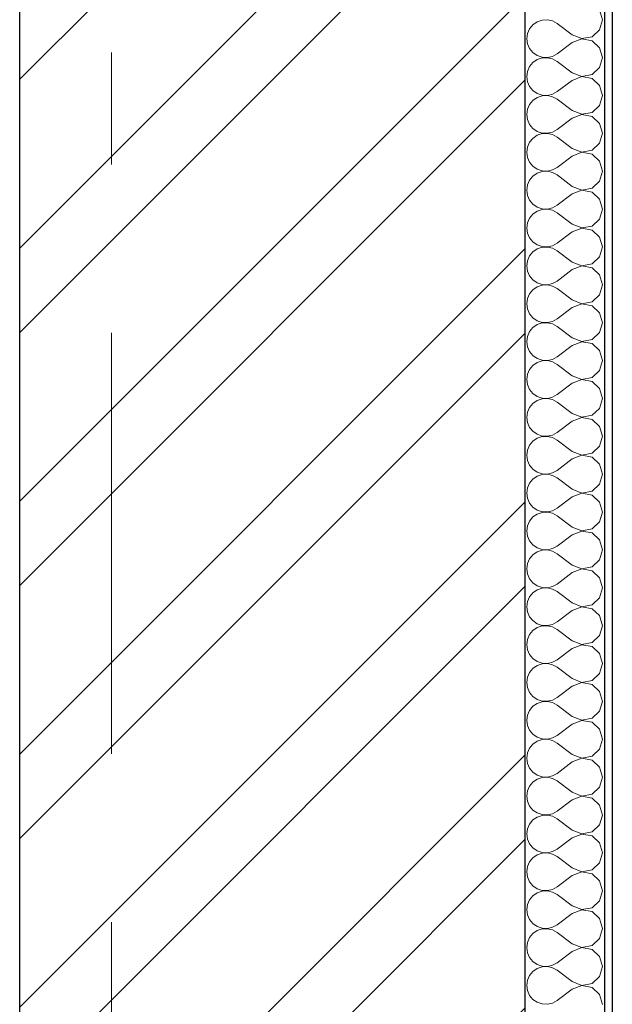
# Model space of a CAD drawing. Header units: millimetres. Extents: x -15683 to 202647, y -7448 to 20513.
# Tile 5 of 114: x -14663 to -13917, y 1357 to 2595. Entities that reach past the tile are written whole.
import ezdxf
from ezdxf.enums import TextEntityAlignment as Align

# ---------------------------------------------------------------- set-up
doc = ezdxf.new("R2010")
doc.units = ezdxf.units.MM
doc.header["$MEASUREMENT"] = 0
doc.set_wipeout_variables(frame=1)
doc.linetypes.add('Wipeout_Contour', pattern=[1000, 0, -1000])
doc.linetypes.add('Штрих-Штриховая', pattern=[1093.611073, 529.166651, -211.666656, 141.111112, -211.666656])
doc.layers.add('Конструктив - Стены Несущие', color=7, linetype='Continuous')
doc.layers.add('Элемент Модели - Оси', color=7, linetype='Continuous')
for name, color, linetype, lineweight in [('Конструктив - Стены Несущие_Ном._пера__101', 253, 'Continuous', 5), ('Конструктив - Стены Несущие_Ном._пера__21', 7, 'Continuous', 30), ('Элемент Модели - Оси_Ном._пера__1', 7, 'Continuous', 15), ('Элемент Модели - Оси_Ном._пера__2', 8, 'Continuous', 15)]:
    doc.layers.add(name, color=color, linetype=linetype, lineweight=lineweight)
doc.styles.add('СГЕНЕРИР_СТИЛЬ_1', font='arial.ttf')

# ---------------------------------------------------------------- blocks, each defined once
blk = doc.blocks.new('*X1')
at = {"layer": 'Конструктив - Стены Несущие_Ном._пера__101', "color": 253, "linetype": 'Continuous', "lineweight": 5}
for p, q in [((-13929.5, 2595.2), (-13933.1, 2607.8)), ((-14017, 2589), (-14021.2, 2583.9)), ((-14011.6, 2592.7), (-14017, 2589)), ((-14005.4, 2594.8), (-14011.6, 2592.7)), ((-13998.8, 2595.1), (-14005.4, 2594.8)), ((-13992.4, 2593.7), (-13998.8, 2595.1)), ((-13986.7, 2590.5), (-13992.4, 2593.7)), ((-13967.6, 2576.2), (-13986.7, 2590.5)), ((-13933.1, 2582.7), (-13929.5, 2595.2)), ((-14023.9, 2577.9), (-14024.8, 2571.4)), ((-14021.2, 2583.9), (-14023.9, 2577.9)), ((-13967.6, 2576.2), (-13955.5, 2571.5)), ((-13942.7, 2573.9), (-13933.1, 2582.7)), ((-14024.8, 2571.4), (-14023.9, 2564.9)), ((-14023.9, 2564.9), (-14021.2, 2558.9)), ((-13967.6, 2566.7), (-13986.7, 2552.4)), ((-13955.5, 2571.3), (-13967.6, 2566.7)), ((-13955.5, 2571.5), (-13942.7, 2573.9)), ((-13942.7, 2568.9), (-13955.5, 2571.3)), ((-13933.1, 2560.1), (-13942.7, 2568.9)), ((-14021.2, 2558.9), (-14017, 2553.9)), ((-14017, 2553.9), (-14011.6, 2550.1)), ((-13992.4, 2549.2), (-13986.7, 2552.4)), ((-13929.5, 2547.6), (-13933.1, 2560.1)), ((-14017, 2541.4), (-14021.2, 2536.3)), ((-14011.6, 2545.1), (-14017, 2541.4)), ((-14011.6, 2550.1), (-14005.4, 2548)), ((-14005.4, 2547.2), (-14011.6, 2545.1)), ((-14005.4, 2548), (-13998.8, 2547.7)), ((-13998.8, 2547.5), (-14005.4, 2547.2)), ((-13998.8, 2547.7), (-13992.4, 2549.2)), ((-13992.4, 2546), (-13998.8, 2547.5)), ((-13986.7, 2542.9), (-13992.4, 2546)), ((-13967.6, 2528.6), (-13986.7, 2542.9)), ((-13933.1, 2535.1), (-13929.5, 2547.6)), ((-14023.9, 2530.3), (-14024.8, 2523.8)), ((-14021.2, 2536.3), (-14023.9, 2530.3)), ((-13967.6, 2528.6), (-13955.5, 2523.9)), ((-13955.5, 2523.9), (-13942.7, 2526.3)), ((-13942.7, 2526.3), (-13933.1, 2535.1)), ((-14024.8, 2523.8), (-14023.9, 2517.3)), ((-14023.9, 2517.3), (-14021.2, 2511.3)), ((-13967.6, 2519), (-13986.7, 2504.8)), ((-13955.5, 2523.7), (-13967.6, 2519)), ((-13942.7, 2521.3), (-13955.5, 2523.7)), ((-13933.1, 2512.5), (-13942.7, 2521.3)), ((-14021.2, 2511.3), (-14017, 2506.2)), ((-14017, 2506.2), (-14011.6, 2502.5)), ((-14011.6, 2502.5), (-14005.4, 2500.4)), ((-13998.8, 2500.1), (-13992.4, 2501.6)), ((-13992.4, 2501.6), (-13986.7, 2504.8)), ((-13929.5, 2500), (-13933.1, 2512.5)), ((-14021.2, 2488.7), (-14023.9, 2482.7)), ((-14017, 2493.8), (-14021.2, 2488.7)), ((-14011.6, 2497.5), (-14017, 2493.8)), ((-14005.4, 2499.6), (-14011.6, 2497.5)), ((-14005.4, 2500.4), (-13998.8, 2500.1)), ((-13998.8, 2499.9), (-14005.4, 2499.6)), ((-13992.4, 2498.4), (-13998.8, 2499.9)), ((-13986.7, 2495.2), (-13992.4, 2498.4)), ((-13967.6, 2481), (-13986.7, 2495.2)), ((-13933.1, 2487.5), (-13929.5, 2500)), ((-14023.9, 2482.7), (-14024.8, 2476.2)), ((-14024.8, 2476.2), (-14023.9, 2469.7)), ((-13967.6, 2481), (-13955.5, 2476.3)), ((-13955.5, 2476.3), (-13942.7, 2478.7)), ((-13942.7, 2478.7), (-13933.1, 2487.5)), ((-14023.9, 2469.7), (-14021.2, 2463.7)), ((-13967.6, 2471.4), (-13986.7, 2457.1)), ((-13955.5, 2476.1), (-13967.6, 2471.4)), ((-13942.7, 2473.7), (-13955.5, 2476.1)), ((-13933.1, 2464.9), (-13942.7, 2473.7)), ((-13929.5, 2452.4), (-13933.1, 2464.9)), ((-14021.2, 2463.7), (-14017, 2458.6)), ((-14017, 2458.6), (-14011.6, 2454.9)), ((-14011.6, 2454.9), (-14005.4, 2452.8)), ((-14005.4, 2452), (-14011.6, 2449.9)), ((-14005.4, 2452.8), (-13998.8, 2452.5)), ((-13998.8, 2452.3), (-14005.4, 2452)), ((-13998.8, 2452.5), (-13992.4, 2454)), ((-13992.4, 2450.8), (-13998.8, 2452.3)), ((-13992.4, 2454), (-13986.7, 2457.1)), ((-13933.1, 2439.9), (-13929.5, 2452.4)), ((-14021.2, 2441.1), (-14023.9, 2435.1)), ((-14017, 2446.1), (-14021.2, 2441.1)), ((-14011.6, 2449.9), (-14017, 2446.1)), ((-13986.7, 2447.6), (-13992.4, 2450.8)), ((-13967.6, 2433.3), (-13986.7, 2447.6)), ((-13942.7, 2431.1), (-13933.1, 2439.9)), ((-14023.9, 2435.1), (-14024.8, 2428.6)), ((-14024.8, 2428.6), (-14023.9, 2422.1)), ((-13967.6, 2433.3), (-13955.5, 2428.7)), ((-13955.5, 2428.5), (-13967.6, 2423.8)), ((-13955.5, 2428.7), (-13942.7, 2431.1)), ((-13942.7, 2426.1), (-13955.5, 2428.5)), ((-14023.9, 2422.1), (-14021.2, 2416.1)), ((-14021.2, 2416.1), (-14017, 2411)), ((-13967.6, 2423.8), (-13986.7, 2409.5)), ((-13933.1, 2417.3), (-13942.7, 2426.1)), ((-13929.5, 2404.8), (-13933.1, 2417.3)), ((-14017, 2411), (-14011.6, 2407.3)), ((-14011.6, 2402.2), (-14017, 2398.5)), ((-14011.6, 2407.3), (-14005.4, 2405.2)), ((-14005.4, 2404.3), (-14011.6, 2402.2)), ((-14005.4, 2405.2), (-13998.8, 2404.9)), ((-13998.8, 2404.7), (-14005.4, 2404.3)), ((-13998.8, 2404.9), (-13992.4, 2406.3)), ((-13992.4, 2403.2), (-13998.8, 2404.7)), ((-13992.4, 2406.3), (-13986.7, 2409.5)), ((-13986.7, 2400), (-13992.4, 2403.2)), ((-13933.1, 2392.2), (-13929.5, 2404.8)), ((-14021.2, 2393.5), (-14023.9, 2387.5)), ((-14017, 2398.5), (-14021.2, 2393.5)), ((-13967.6, 2385.7), (-13986.7, 2400)), ((-13942.7, 2383.5), (-13933.1, 2392.2)), ((-14023.9, 2387.5), (-14024.8, 2381)), ((-14024.8, 2381), (-14023.9, 2374.4)), ((-13967.6, 2385.7), (-13955.5, 2381)), ((-13955.5, 2380.9), (-13967.6, 2376.2)), ((-13955.5, 2381), (-13942.7, 2383.5)), ((-13942.7, 2378.4), (-13955.5, 2380.9)), ((-13933.1, 2369.7), (-13942.7, 2378.4)), ((-14023.9, 2374.4), (-14021.2, 2368.4)), ((-14021.2, 2368.4), (-14017, 2363.4)), ((-13967.6, 2376.2), (-13986.7, 2361.9)), ((-13929.5, 2357.1), (-13933.1, 2369.7)), ((-14017, 2363.4), (-14011.6, 2359.7)), ((-14011.6, 2354.6), (-14017, 2350.9)), ((-14011.6, 2359.7), (-14005.4, 2357.6)), ((-14005.4, 2356.7), (-14011.6, 2354.6)), ((-14005.4, 2357.6), (-13998.8, 2357.2)), ((-13998.8, 2357), (-14005.4, 2356.7)), ((-13998.8, 2357.2), (-13992.4, 2358.7)), ((-13992.4, 2355.6), (-13998.8, 2357)), ((-13992.4, 2358.7), (-13986.7, 2361.9)), ((-13986.7, 2352.4), (-13992.4, 2355.6)), ((-13967.6, 2338.1), (-13986.7, 2352.4)), ((-13933.1, 2344.6), (-13929.5, 2357.1)), ((-14021.2, 2345.9), (-14023.9, 2339.8)), ((-14017, 2350.9), (-14021.2, 2345.9)), ((-13942.7, 2335.8), (-13933.1, 2344.6)), ((-14023.9, 2339.8), (-14024.8, 2333.3)), ((-14024.8, 2333.3), (-14023.9, 2326.8)), ((-13967.6, 2328.6), (-13986.7, 2314.3)), ((-13967.6, 2338.1), (-13955.5, 2333.4)), ((-13955.5, 2333.2), (-13967.6, 2328.6)), ((-13955.5, 2333.4), (-13942.7, 2335.8)), ((-13942.7, 2330.8), (-13955.5, 2333.2)), ((-13933.1, 2322), (-13942.7, 2330.8)), ((-14023.9, 2326.8), (-14021.2, 2320.8)), ((-14021.2, 2320.8), (-14017, 2315.8)), ((-14017, 2315.8), (-14011.6, 2312)), ((-13929.5, 2309.5), (-13933.1, 2322)), ((-14017, 2303.3), (-14021.2, 2298.2)), ((-14011.6, 2307), (-14017, 2303.3)), ((-14011.6, 2312), (-14005.4, 2309.9)), ((-14005.4, 2309.1), (-14011.6, 2307)), ((-14005.4, 2309.9), (-13998.8, 2309.6)), ((-13998.8, 2309.4), (-14005.4, 2309.1)), ((-13998.8, 2309.6), (-13992.4, 2311.1)), ((-13992.4, 2307.9), (-13998.8, 2309.4)), ((-13992.4, 2311.1), (-13986.7, 2314.3)), ((-13986.7, 2304.8), (-13992.4, 2307.9)), ((-13967.6, 2290.5), (-13986.7, 2304.8)), ((-13933.1, 2297), (-13929.5, 2309.5)), ((-14023.9, 2292.2), (-14024.8, 2285.7)), ((-14021.2, 2298.2), (-14023.9, 2292.2)), ((-13942.7, 2288.2), (-13933.1, 2297)), ((-14024.8, 2285.7), (-14023.9, 2279.2)), ((-14023.9, 2279.2), (-14021.2, 2273.2)), ((-13967.6, 2281), (-13986.7, 2266.7)), ((-13967.6, 2290.5), (-13955.5, 2285.8)), ((-13955.5, 2285.6), (-13967.6, 2281)), ((-13955.5, 2285.8), (-13942.7, 2288.2)), ((-13942.7, 2283.2), (-13955.5, 2285.6)), ((-13933.1, 2274.4), (-13942.7, 2283.2)), ((-14021.2, 2273.2), (-14017, 2268.1)), ((-14017, 2268.1), (-14011.6, 2264.4)), ((-13992.4, 2263.5), (-13986.7, 2266.7)), ((-13929.5, 2261.9), (-13933.1, 2274.4)), ((-14017, 2255.7), (-14021.2, 2250.6)), ((-14011.6, 2259.4), (-14017, 2255.7)), ((-14011.6, 2264.4), (-14005.4, 2262.3)), ((-14005.4, 2261.5), (-14011.6, 2259.4)), ((-14005.4, 2262.3), (-13998.8, 2262)), ((-13998.8, 2261.8), (-14005.4, 2261.5)), ((-13998.8, 2262), (-13992.4, 2263.5)), ((-13992.4, 2260.3), (-13998.8, 2261.8)), ((-13986.7, 2257.1), (-13992.4, 2260.3)), ((-13967.6, 2242.9), (-13986.7, 2257.1)), ((-13933.1, 2249.4), (-13929.5, 2261.9)), ((-14023.9, 2244.6), (-14024.8, 2238.1)), ((-14021.2, 2250.6), (-14023.9, 2244.6)), ((-13967.6, 2242.9), (-13955.5, 2238.2)), ((-13942.7, 2240.6), (-13933.1, 2249.4)), ((-14024.8, 2238.1), (-14023.9, 2231.6)), ((-14023.9, 2231.6), (-14021.2, 2225.6)), ((-13967.6, 2233.3), (-13986.7, 2219)), ((-13955.5, 2238), (-13967.6, 2233.3)), ((-13955.5, 2238.2), (-13942.7, 2240.6)), ((-13942.7, 2235.6), (-13955.5, 2238)), ((-13933.1, 2226.8), (-13942.7, 2235.6)), ((-14021.2, 2225.6), (-14017, 2220.5)), ((-14017, 2220.5), (-14011.6, 2216.8)), ((-14011.6, 2216.8), (-14005.4, 2214.7)), ((-13992.4, 2215.9), (-13986.7, 2219)), ((-13929.5, 2214.3), (-13933.1, 2226.8)), ((-14017, 2208.1), (-14021.2, 2203)), ((-14011.6, 2211.8), (-14017, 2208.1)), ((-14005.4, 2213.9), (-14011.6, 2211.8)), ((-14005.4, 2214.7), (-13998.8, 2214.4)), ((-13998.8, 2214.2), (-14005.4, 2213.9)), ((-13998.8, 2214.4), (-13992.4, 2215.9)), ((-13992.4, 2212.7), (-13998.8, 2214.2)), ((-13986.7, 2209.5), (-13992.4, 2212.7)), ((-13967.6, 2195.2), (-13986.7, 2209.5)), ((-13933.1, 2201.8), (-13929.5, 2214.3)), ((-14023.9, 2197), (-14024.8, 2190.5)), ((-14021.2, 2203), (-14023.9, 2197)), ((-13967.6, 2195.2), (-13955.5, 2190.6)), ((-13955.5, 2190.6), (-13942.7, 2193)), ((-13942.7, 2193), (-13933.1, 2201.8)), ((-14024.8, 2190.5), (-14023.9, 2184)), ((-14023.9, 2184), (-14021.2, 2178)), ((-13967.6, 2185.7), (-13986.7, 2171.4)), ((-13955.5, 2190.4), (-13967.6, 2185.7)), ((-13942.7, 2188), (-13955.5, 2190.4)), ((-13933.1, 2179.2), (-13942.7, 2188)), ((-13929.5, 2166.7), (-13933.1, 2179.2)), ((-14021.2, 2178), (-14017, 2172.9)), ((-14017, 2172.9), (-14011.6, 2169.2)), ((-14011.6, 2169.2), (-14005.4, 2167.1)), ((-14005.4, 2167.1), (-13998.8, 2166.8)), ((-13998.8, 2166.8), (-13992.4, 2168.2)), ((-13992.4, 2168.2), (-13986.7, 2171.4)), ((-14021.2, 2155.4), (-14023.9, 2149.4)), ((-14017, 2160.4), (-14021.2, 2155.4)), ((-14011.6, 2164.2), (-14017, 2160.4)), ((-14005.4, 2166.3), (-14011.6, 2164.2)), ((-13998.8, 2166.6), (-14005.4, 2166.3)), ((-13992.4, 2165.1), (-13998.8, 2166.6)), ((-13986.7, 2161.9), (-13992.4, 2165.1)), ((-13967.6, 2147.6), (-13986.7, 2161.9)), ((-13933.1, 2154.1), (-13929.5, 2166.7)), ((-14023.9, 2149.4), (-14024.8, 2142.9)), ((-14024.8, 2142.9), (-14023.9, 2136.4)), ((-13967.6, 2147.6), (-13955.5, 2143)), ((-13955.5, 2142.8), (-13967.6, 2138.1)), ((-13955.5, 2143), (-13942.7, 2145.4)), ((-13942.7, 2140.3), (-13955.5, 2142.8)), ((-13942.7, 2145.4), (-13933.1, 2154.1)), ((-14023.9, 2136.4), (-14021.2, 2130.3)), ((-14021.2, 2130.3), (-14017, 2125.3)), ((-13967.6, 2138.1), (-13986.7, 2123.8)), ((-13933.1, 2131.6), (-13942.7, 2140.3)), ((-13929.5, 2119), (-13933.1, 2131.6)), ((-14017, 2125.3), (-14011.6, 2121.6)), ((-14011.6, 2121.6), (-14005.4, 2119.5)), ((-14005.4, 2118.6), (-14011.6, 2116.5)), ((-14005.4, 2119.5), (-13998.8, 2119.1)), ((-13998.8, 2119), (-14005.4, 2118.6)), ((-13998.8, 2119.1), (-13992.4, 2120.6)), ((-13992.4, 2117.5), (-13998.8, 2119)), ((-13992.4, 2120.6), (-13986.7, 2123.8)), ((-13986.7, 2114.3), (-13992.4, 2117.5)), ((-13933.1, 2106.5), (-13929.5, 2119)), ((-14021.2, 2107.8), (-14023.9, 2101.7)), ((-14017, 2112.8), (-14021.2, 2107.8)), ((-14011.6, 2116.5), (-14017, 2112.8)), ((-13967.6, 2100), (-13986.7, 2114.3)), ((-13942.7, 2097.8), (-13933.1, 2106.5)), ((-14023.9, 2101.7), (-14024.8, 2095.2)), ((-14024.8, 2095.2), (-14023.9, 2088.7)), ((-13967.6, 2100), (-13955.5, 2095.3)), ((-13955.5, 2095.1), (-13967.6, 2090.5)), ((-13955.5, 2095.3), (-13942.7, 2097.8)), ((-13942.7, 2092.7), (-13955.5, 2095.1)), ((-13933.1, 2083.9), (-13942.7, 2092.7)), ((-14023.9, 2088.7), (-14021.2, 2082.7)), ((-14021.2, 2082.7), (-14017, 2077.7)), ((-13967.6, 2090.5), (-13986.7, 2076.2)), ((-13929.5, 2071.4), (-13933.1, 2083.9)), ((-14017, 2077.7), (-14011.6, 2073.9)), ((-14011.6, 2068.9), (-14017, 2065.2)), ((-14011.6, 2073.9), (-14005.4, 2071.8)), ((-14005.4, 2071), (-14011.6, 2068.9)), ((-14005.4, 2071.8), (-13998.8, 2071.5)), ((-13998.8, 2071.3), (-14005.4, 2071)), ((-13998.8, 2071.5), (-13992.4, 2073)), ((-13992.4, 2069.8), (-13998.8, 2071.3)), ((-13992.4, 2073), (-13986.7, 2076.2)), ((-13986.7, 2066.7), (-13992.4, 2069.8)), ((-13933.1, 2058.9), (-13929.5, 2071.4)), ((-14021.2, 2060.1), (-14023.9, 2054.1)), ((-14017, 2065.2), (-14021.2, 2060.1)), ((-13967.6, 2052.4), (-13986.7, 2066.7)), ((-13942.7, 2050.1), (-13933.1, 2058.9)), ((-14023.9, 2054.1), (-14024.8, 2047.6)), ((-14024.8, 2047.6), (-14023.9, 2041.1)), ((-13967.6, 2052.4), (-13955.5, 2047.7)), ((-13955.5, 2047.5), (-13967.6, 2042.9)), ((-13955.5, 2047.7), (-13942.7, 2050.1)), ((-13942.7, 2045.1), (-13955.5, 2047.5)), ((-13933.1, 2036.3), (-13942.7, 2045.1)), ((-14023.9, 2041.1), (-14021.2, 2035.1)), ((-14021.2, 2035.1), (-14017, 2030)), ((-13967.6, 2042.9), (-13986.7, 2028.6)), ((-13929.5, 2023.8), (-13933.1, 2036.3)), ((-14017, 2030), (-14011.6, 2026.3)), ((-14011.6, 2021.3), (-14017, 2017.6)), ((-14011.6, 2026.3), (-14005.4, 2024.2)), ((-14005.4, 2023.4), (-14011.6, 2021.3)), ((-14005.4, 2024.2), (-13998.8, 2023.9)), ((-13998.8, 2023.7), (-14005.4, 2023.4)), ((-13998.8, 2023.9), (-13992.4, 2025.4)), ((-13992.4, 2022.2), (-13998.8, 2023.7)), ((-13992.4, 2025.4), (-13986.7, 2028.6)), ((-13986.7, 2019), (-13992.4, 2022.2)), ((-13967.6, 2004.8), (-13986.7, 2019)), ((-13933.1, 2011.3), (-13929.5, 2023.8)), ((-14023.9, 2006.5), (-14024.8, 2000)), ((-14021.2, 2012.5), (-14023.9, 2006.5)), ((-14017, 2017.6), (-14021.2, 2012.5)), ((-13942.7, 2002.5), (-13933.1, 2011.3)), ((-14024.8, 2000), (-14023.9, 1993.5)), ((-14023.9, 1993.5), (-14021.2, 1987.5)), ((-13967.6, 1995.2), (-13986.7, 1981)), ((-13967.6, 2004.8), (-13955.5, 2000.1)), ((-13955.5, 1999.9), (-13967.6, 1995.2)), ((-13955.5, 2000.1), (-13942.7, 2002.5)), ((-13942.7, 1997.5), (-13955.5, 1999.9)), ((-13933.1, 1988.7), (-13942.7, 1997.5)), ((-14021.2, 1987.5), (-14017, 1982.4)), ((-14017, 1982.4), (-14011.6, 1978.7)), ((-13929.5, 1976.2), (-13933.1, 1988.7)), ((-14017, 1970), (-14021.2, 1964.9)), ((-14011.6, 1973.7), (-14017, 1970)), ((-14011.6, 1978.7), (-14005.4, 1976.6)), ((-14005.4, 1975.8), (-14011.6, 1973.7)), ((-14005.4, 1976.6), (-13998.8, 1976.3)), ((-13998.8, 1976.1), (-14005.4, 1975.8)), ((-13998.8, 1976.3), (-13992.4, 1977.8)), ((-13992.4, 1974.6), (-13998.8, 1976.1)), ((-13992.4, 1977.8), (-13986.7, 1981)), ((-13986.7, 1971.4), (-13992.4, 1974.6)), ((-13967.6, 1957.1), (-13986.7, 1971.4)), ((-13933.1, 1963.7), (-13929.5, 1976.2)), ((-14023.9, 1958.9), (-14024.8, 1952.4)), ((-14021.2, 1964.9), (-14023.9, 1958.9)), ((-13967.6, 1957.1), (-13955.5, 1952.5)), ((-13942.7, 1954.9), (-13933.1, 1963.7)), ((-14024.8, 1952.4), (-14023.9, 1945.9)), ((-14023.9, 1945.9), (-14021.2, 1939.9)), ((-13967.6, 1947.6), (-13986.7, 1933.3)), ((-13955.5, 1952.3), (-13967.6, 1947.6)), ((-13955.5, 1952.5), (-13942.7, 1954.9)), ((-13942.7, 1949.9), (-13955.5, 1952.3)), ((-13933.1, 1941.1), (-13942.7, 1949.9)), ((-14021.2, 1939.9), (-14017, 1934.8)), ((-14017, 1934.8), (-14011.6, 1931.1)), ((-13992.4, 1930.2), (-13986.7, 1933.3)), ((-13929.5, 1928.6), (-13933.1, 1941.1)), ((-14017, 1922.3), (-14021.2, 1917.3)), ((-14011.6, 1926.1), (-14017, 1922.3)), ((-14011.6, 1931.1), (-14005.4, 1929)), ((-14005.4, 1928.2), (-14011.6, 1926.1)), ((-14005.4, 1929), (-13998.8, 1928.7)), ((-13998.8, 1928.5), (-14005.4, 1928.2)), ((-13998.8, 1928.7), (-13992.4, 1930.2)), ((-13992.4, 1927), (-13998.8, 1928.5)), ((-13986.7, 1923.8), (-13992.4, 1927)), ((-13967.6, 1909.5), (-13986.7, 1923.8)), ((-13933.1, 1916.1), (-13929.5, 1928.6)), ((-14023.9, 1911.3), (-14024.8, 1904.8)), ((-14021.2, 1917.3), (-14023.9, 1911.3)), ((-13967.6, 1909.5), (-13955.5, 1904.9)), ((-13955.5, 1904.9), (-13942.7, 1907.3)), ((-13942.7, 1907.3), (-13933.1, 1916.1)), ((-14024.8, 1904.8), (-14023.9, 1898.3)), ((-14023.9, 1898.3), (-14021.2, 1892.2)), ((-13967.6, 1900), (-13986.7, 1885.7)), ((-13955.5, 1904.7), (-13967.6, 1900)), ((-13942.7, 1902.2), (-13955.5, 1904.7)), ((-13933.1, 1893.5), (-13942.7, 1902.2)), ((-14021.2, 1892.2), (-14017, 1887.2)), ((-14017, 1887.2), (-14011.6, 1883.5)), ((-14011.6, 1883.5), (-14005.4, 1881.4)), ((-13998.8, 1881), (-13992.4, 1882.5)), ((-13992.4, 1882.5), (-13986.7, 1885.7)), ((-13929.5, 1881), (-13933.1, 1893.5)), ((-14021.2, 1869.7), (-14023.9, 1863.6)), ((-14017, 1874.7), (-14021.2, 1869.7)), ((-14011.6, 1878.4), (-14017, 1874.7)), ((-14005.4, 1880.5), (-14011.6, 1878.4)), ((-14005.4, 1881.4), (-13998.8, 1881)), ((-13998.8, 1880.9), (-14005.4, 1880.5)), ((-13992.4, 1879.4), (-13998.8, 1880.9)), ((-13986.7, 1876.2), (-13992.4, 1879.4)), ((-13967.6, 1861.9), (-13986.7, 1876.2)), ((-13933.1, 1868.4), (-13929.5, 1881)), ((-14023.9, 1863.6), (-14024.8, 1857.1)), ((-14024.8, 1857.1), (-14023.9, 1850.6)), ((-13967.6, 1861.9), (-13955.5, 1857.2)), ((-13955.5, 1857.2), (-13942.7, 1859.7)), ((-13942.7, 1859.7), (-13933.1, 1868.4)), ((-14023.9, 1850.6), (-14021.2, 1844.6)), ((-13967.6, 1852.4), (-13986.7, 1838.1)), ((-13955.5, 1857), (-13967.6, 1852.4)), ((-13942.7, 1854.6), (-13955.5, 1857)), ((-13933.1, 1845.9), (-13942.7, 1854.6)), ((-13929.5, 1833.3), (-13933.1, 1845.9)), ((-14021.2, 1844.6), (-14017, 1839.6)), ((-14017, 1839.6), (-14011.6, 1835.8)), ((-14011.6, 1835.8), (-14005.4, 1833.7)), ((-14005.4, 1832.9), (-14011.6, 1830.8)), ((-14005.4, 1833.7), (-13998.8, 1833.4)), ((-13998.8, 1833.2), (-14005.4, 1832.9)), ((-13998.8, 1833.4), (-13992.4, 1834.9)), ((-13992.4, 1831.8), (-13998.8, 1833.2)), ((-13992.4, 1834.9), (-13986.7, 1838.1)), ((-13933.1, 1820.8), (-13929.5, 1833.3)), ((-14021.2, 1822), (-14023.9, 1816)), ((-14017, 1827.1), (-14021.2, 1822)), ((-14011.6, 1830.8), (-14017, 1827.1)), ((-13986.7, 1828.6), (-13992.4, 1831.8)), ((-13967.6, 1814.3), (-13986.7, 1828.6)), ((-13942.7, 1812), (-13933.1, 1820.8)), ((-14023.9, 1816), (-14024.8, 1809.5)), ((-14024.8, 1809.5), (-14023.9, 1803)), ((-13967.6, 1814.3), (-13955.5, 1809.6)), ((-13955.5, 1809.4), (-13967.6, 1804.8)), ((-13955.5, 1809.6), (-13942.7, 1812)), ((-13942.7, 1807), (-13955.5, 1809.4)), ((-14023.9, 1803), (-14021.2, 1797)), ((-14021.2, 1797), (-14017, 1791.9)), ((-13967.6, 1804.8), (-13986.7, 1790.5)), ((-13933.1, 1798.2), (-13942.7, 1807)), ((-13929.5, 1785.7), (-13933.1, 1798.2)), ((-14017, 1791.9), (-14011.6, 1788.2)), ((-14011.6, 1783.2), (-14017, 1779.5)), ((-14011.6, 1788.2), (-14005.4, 1786.1)), ((-14005.4, 1785.3), (-14011.6, 1783.2)), ((-14005.4, 1786.1), (-13998.8, 1785.8)), ((-13998.8, 1785.6), (-14005.4, 1785.3)), ((-13998.8, 1785.8), (-13992.4, 1787.3)), ((-13992.4, 1784.1), (-13998.8, 1785.6)), ((-13992.4, 1787.3), (-13986.7, 1790.5)), ((-13986.7, 1781), (-13992.4, 1784.1)), ((-13933.1, 1773.2), (-13929.5, 1785.7)), ((-14021.2, 1774.4), (-14023.9, 1768.4)), ((-14017, 1779.5), (-14021.2, 1774.4)), ((-13967.6, 1766.7), (-13986.7, 1781)), ((-13942.7, 1764.4), (-13933.1, 1773.2)), ((-14023.9, 1768.4), (-14024.8, 1761.9)), ((-14024.8, 1761.9), (-14023.9, 1755.4)), ((-13967.6, 1766.7), (-13955.5, 1762)), ((-13955.5, 1761.8), (-13967.6, 1757.1)), ((-13955.5, 1762), (-13942.7, 1764.4)), ((-13942.7, 1759.4), (-13955.5, 1761.8)), ((-13933.1, 1750.6), (-13942.7, 1759.4)), ((-14023.9, 1755.4), (-14021.2, 1749.4)), ((-14021.2, 1749.4), (-14017, 1744.3)), ((-13967.6, 1757.1), (-13986.7, 1742.9)), ((-13929.5, 1738.1), (-13933.1, 1750.6)), ((-14017, 1744.3), (-14011.6, 1740.6)), ((-14011.6, 1735.6), (-14017, 1731.9)), ((-14011.6, 1740.6), (-14005.4, 1738.5)), ((-14005.4, 1737.7), (-14011.6, 1735.6)), ((-14005.4, 1738.5), (-13998.8, 1738.2)), ((-13998.8, 1738), (-14005.4, 1737.7)), ((-13998.8, 1738.2), (-13992.4, 1739.7)), ((-13992.4, 1736.5), (-13998.8, 1738)), ((-13992.4, 1739.7), (-13986.7, 1742.9)), ((-13986.7, 1733.3), (-13992.4, 1736.5)), ((-13967.6, 1719), (-13986.7, 1733.3)), ((-13933.1, 1725.6), (-13929.5, 1738.1)), ((-14021.2, 1726.8), (-14023.9, 1720.8)), ((-14017, 1731.9), (-14021.2, 1726.8)), ((-13942.7, 1716.8), (-13933.1, 1725.6)), ((-14023.9, 1720.8), (-14024.8, 1714.3)), ((-14024.8, 1714.3), (-14023.9, 1707.8)), ((-13967.6, 1709.5), (-13986.7, 1695.2)), ((-13967.6, 1719), (-13955.5, 1714.4)), ((-13955.5, 1714.2), (-13967.6, 1709.5)), ((-13955.5, 1714.4), (-13942.7, 1716.8)), ((-13942.7, 1711.8), (-13955.5, 1714.2)), ((-13933.1, 1703), (-13942.7, 1711.8)), ((-14023.9, 1707.8), (-14021.2, 1701.8)), ((-14021.2, 1701.8), (-14017, 1696.7)), ((-14017, 1696.7), (-14011.6, 1693)), ((-13929.5, 1690.5), (-13933.1, 1703)), ((-14017, 1684.2), (-14021.2, 1679.2)), ((-14011.6, 1688), (-14017, 1684.2)), ((-14011.6, 1693), (-14005.4, 1690.9)), ((-14005.4, 1690.1), (-14011.6, 1688)), ((-14005.4, 1690.9), (-13998.8, 1690.6)), ((-13998.8, 1690.4), (-14005.4, 1690.1)), ((-13998.8, 1690.6), (-13992.4, 1692.1)), ((-13992.4, 1688.9), (-13998.8, 1690.4)), ((-13992.4, 1692.1), (-13986.7, 1695.2)), ((-13986.7, 1685.7), (-13992.4, 1688.9)), ((-13967.6, 1671.4), (-13986.7, 1685.7)), ((-13933.1, 1678), (-13929.5, 1690.5)), ((-14023.9, 1673.2), (-14024.8, 1666.7)), ((-14021.2, 1679.2), (-14023.9, 1673.2)), ((-13942.7, 1669.2), (-13933.1, 1678)), ((-14024.8, 1666.7), (-14023.9, 1660.2)), ((-14023.9, 1660.2), (-14021.2, 1654.1)), ((-13967.6, 1661.9), (-13986.7, 1647.6)), ((-13967.6, 1671.4), (-13955.5, 1666.8)), ((-13955.5, 1666.6), (-13967.6, 1661.9)), ((-13955.5, 1666.8), (-13942.7, 1669.2)), ((-13942.7, 1664.2), (-13955.5, 1666.6)), ((-13933.1, 1655.4), (-13942.7, 1664.2)), ((-14021.2, 1654.1), (-14017, 1649.1)), ((-14017, 1649.1), (-14011.6, 1645.4)), ((-13992.4, 1644.4), (-13986.7, 1647.6)), ((-13929.5, 1642.9), (-13933.1, 1655.4)), ((-14017, 1636.6), (-14021.2, 1631.6)), ((-14011.6, 1640.3), (-14017, 1636.6)), ((-14011.6, 1645.4), (-14005.4, 1643.3)), ((-14005.4, 1642.4), (-14011.6, 1640.3)), ((-14005.4, 1643.3), (-13998.8, 1643)), ((-13998.8, 1642.8), (-14005.4, 1642.4)), ((-13998.8, 1643), (-13992.4, 1644.4)), ((-13992.4, 1641.3), (-13998.8, 1642.8)), ((-13986.7, 1638.1), (-13992.4, 1641.3)), ((-13967.6, 1623.8), (-13986.7, 1638.1)), ((-13933.1, 1630.3), (-13929.5, 1642.9)), ((-14023.9, 1625.6), (-14024.8, 1619)), ((-14021.2, 1631.6), (-14023.9, 1625.6)), ((-13967.6, 1623.8), (-13955.5, 1619.1)), ((-13942.7, 1621.6), (-13933.1, 1630.3)), ((-14024.8, 1619), (-14023.9, 1612.5)), ((-14023.9, 1612.5), (-14021.2, 1606.5)), ((-13967.6, 1614.3), (-13986.7, 1600)), ((-13955.5, 1619), (-13967.6, 1614.3)), ((-13955.5, 1619.1), (-13942.7, 1621.6)), ((-13942.7, 1616.5), (-13955.5, 1619)), ((-13933.1, 1607.8), (-13942.7, 1616.5)), ((-14021.2, 1606.5), (-14017, 1601.5)), ((-14017, 1601.5), (-14011.6, 1597.8)), ((-14011.6, 1597.8), (-14005.4, 1595.7)), ((-13992.4, 1596.8), (-13986.7, 1600)), ((-13929.5, 1595.2), (-13933.1, 1607.8)), ((-14017, 1589), (-14021.2, 1583.9)), ((-14011.6, 1592.7), (-14017, 1589)), ((-14005.4, 1594.8), (-14011.6, 1592.7)), ((-14005.4, 1595.7), (-13998.8, 1595.3)), ((-13998.8, 1595.1), (-14005.4, 1594.8)), ((-13998.8, 1595.3), (-13992.4, 1596.8)), ((-13992.4, 1593.7), (-13998.8, 1595.1)), ((-13986.7, 1590.5), (-13992.4, 1593.7)), ((-13967.6, 1576.2), (-13986.7, 1590.5)), ((-13933.1, 1582.7), (-13929.5, 1595.2)), ((-14023.9, 1577.9), (-14024.8, 1571.4)), ((-14021.2, 1583.9), (-14023.9, 1577.9)), ((-13967.6, 1576.2), (-13955.5, 1571.5)), ((-13955.5, 1571.5), (-13942.7, 1573.9)), ((-13942.7, 1573.9), (-13933.1, 1582.7)), ((-14024.8, 1571.4), (-14023.9, 1564.9)), ((-14023.9, 1564.9), (-14021.2, 1558.9)), ((-13967.6, 1566.7), (-13986.7, 1552.4)), ((-13955.5, 1571.3), (-13967.6, 1566.7)), ((-13942.7, 1568.9), (-13955.5, 1571.3)), ((-13933.1, 1560.1), (-13942.7, 1568.9)), ((-13929.5, 1547.6), (-13933.1, 1560.1)), ((-14021.2, 1558.9), (-14017, 1553.9)), ((-14017, 1553.9), (-14011.6, 1550.1)), ((-14011.6, 1550.1), (-14005.4, 1548)), ((-14005.4, 1548), (-13998.8, 1547.7)), ((-13998.8, 1547.7), (-13992.4, 1549.2)), ((-13992.4, 1549.2), (-13986.7, 1552.4)), ((-14021.2, 1536.3), (-14023.9, 1530.3)), ((-14017, 1541.4), (-14021.2, 1536.3)), ((-14011.6, 1545.1), (-14017, 1541.4)), ((-14005.4, 1547.2), (-14011.6, 1545.1)), ((-13998.8, 1547.5), (-14005.4, 1547.2)), ((-13992.4, 1546), (-13998.8, 1547.5)), ((-13986.7, 1542.9), (-13992.4, 1546)), ((-13967.6, 1528.6), (-13986.7, 1542.9)), ((-13933.1, 1535.1), (-13929.5, 1547.6)), ((-14023.9, 1530.3), (-14024.8, 1523.8)), ((-14024.8, 1523.8), (-14023.9, 1517.3)), ((-13967.6, 1528.6), (-13955.5, 1523.9)), ((-13955.5, 1523.7), (-13967.6, 1519)), ((-13955.5, 1523.9), (-13942.7, 1526.3)), ((-13942.7, 1521.3), (-13955.5, 1523.7)), ((-13942.7, 1526.3), (-13933.1, 1535.1)), ((-14023.9, 1517.3), (-14021.2, 1511.3)), ((-14021.2, 1511.3), (-14017, 1506.2)), ((-13967.6, 1519), (-13986.7, 1504.8)), ((-13933.1, 1512.5), (-13942.7, 1521.3)), ((-13929.5, 1500), (-13933.1, 1512.5)), ((-14017, 1506.2), (-14011.6, 1502.5)), ((-14011.6, 1502.5), (-14005.4, 1500.4)), ((-14005.4, 1499.6), (-14011.6, 1497.5)), ((-14005.4, 1500.4), (-13998.8, 1500.1)), ((-13998.8, 1499.9), (-14005.4, 1499.6)), ((-13998.8, 1500.1), (-13992.4, 1501.6)), ((-13992.4, 1498.4), (-13998.8, 1499.9)), ((-13992.4, 1501.6), (-13986.7, 1504.8)), ((-13986.7, 1495.2), (-13992.4, 1498.4)), ((-13933.1, 1487.5), (-13929.5, 1500)), ((-14021.2, 1488.7), (-14023.9, 1482.7)), ((-14017, 1493.8), (-14021.2, 1488.7)), ((-14011.6, 1497.5), (-14017, 1493.8)), ((-13967.6, 1481), (-13986.7, 1495.2)), ((-13942.7, 1478.7), (-13933.1, 1487.5)), ((-14023.9, 1482.7), (-14024.8, 1476.2)), ((-14024.8, 1476.2), (-14023.9, 1469.7)), ((-13967.6, 1481), (-13955.5, 1476.3)), ((-13955.5, 1476.1), (-13967.6, 1471.4)), ((-13955.5, 1476.3), (-13942.7, 1478.7)), ((-13942.7, 1473.7), (-13955.5, 1476.1)), ((-13933.1, 1464.9), (-13942.7, 1473.7)), ((-14023.9, 1469.7), (-14021.2, 1463.7)), ((-14021.2, 1463.7), (-14017, 1458.6)), ((-13967.6, 1471.4), (-13986.7, 1457.1)), ((-13929.5, 1452.4), (-13933.1, 1464.9)), ((-14017, 1458.6), (-14011.6, 1454.9)), ((-14011.6, 1449.9), (-14017, 1446.1)), ((-14011.6, 1454.9), (-14005.4, 1452.8)), ((-14005.4, 1452), (-14011.6, 1449.9)), ((-14005.4, 1452.8), (-13998.8, 1452.5)), ((-13998.8, 1452.3), (-14005.4, 1452)), ((-13998.8, 1452.5), (-13992.4, 1454)), ((-13992.4, 1450.8), (-13998.8, 1452.3)), ((-13992.4, 1454), (-13986.7, 1457.1)), ((-13986.7, 1447.6), (-13992.4, 1450.8)), ((-13933.1, 1439.9), (-13929.5, 1452.4)), ((-14021.2, 1441.1), (-14023.9, 1435.1)), ((-14017, 1446.1), (-14021.2, 1441.1)), ((-13967.6, 1433.3), (-13986.7, 1447.6)), ((-13942.7, 1431.1), (-13933.1, 1439.9)), ((-14023.9, 1435.1), (-14024.8, 1428.6)), ((-14024.8, 1428.6), (-14023.9, 1422.1)), ((-13967.6, 1433.3), (-13955.5, 1428.7)), ((-13955.5, 1428.5), (-13967.6, 1423.8)), ((-13955.5, 1428.7), (-13942.7, 1431.1)), ((-13942.7, 1426.1), (-13955.5, 1428.5)), ((-13933.1, 1417.3), (-13942.7, 1426.1)), ((-14023.9, 1422.1), (-14021.2, 1416.1)), ((-14021.2, 1416.1), (-14017, 1411)), ((-13967.6, 1423.8), (-13986.7, 1409.5)), ((-13929.5, 1404.8), (-13933.1, 1417.3)), ((-14017, 1411), (-14011.6, 1407.3)), ((-14011.6, 1402.2), (-14017, 1398.5)), ((-14011.6, 1407.3), (-14005.4, 1405.2)), ((-14005.4, 1404.3), (-14011.6, 1402.2)), ((-14005.4, 1405.2), (-13998.8, 1404.9)), ((-13998.8, 1404.7), (-14005.4, 1404.3)), ((-13998.8, 1404.9), (-13992.4, 1406.3)), ((-13992.4, 1403.2), (-13998.8, 1404.7)), ((-13992.4, 1406.3), (-13986.7, 1409.5)), ((-13986.7, 1400), (-13992.4, 1403.2)), ((-13967.6, 1385.7), (-13986.7, 1400)), ((-13933.1, 1392.2), (-13929.5, 1404.8)), ((-14023.9, 1387.5), (-14024.8, 1381)), ((-14021.2, 1393.5), (-14023.9, 1387.5)), ((-14017, 1398.5), (-14021.2, 1393.5)), ((-13942.7, 1383.5), (-13933.1, 1392.2)), ((-14024.8, 1381), (-14023.9, 1374.4)), ((-14023.9, 1374.4), (-14021.2, 1368.4)), ((-13967.6, 1376.2), (-13986.7, 1361.9)), ((-13967.6, 1385.7), (-13955.5, 1381)), ((-13955.5, 1380.9), (-13967.6, 1376.2)), ((-13955.5, 1381), (-13942.7, 1383.5)), ((-13942.7, 1378.4), (-13955.5, 1380.9)), ((-13933.1, 1369.7), (-13942.7, 1378.4)), ((-14021.2, 1368.4), (-14017, 1363.4)), ((-14017, 1363.4), (-14011.6, 1359.7)), ((-13929.5, 1357.1), (-13933.1, 1369.7)), ((-14011.6, 1359.7), (-14005.4, 1357.6)), ((-14005.4, 1357.6), (-13998.8, 1357.2)), ((-13998.8, 1357.2), (-13992.4, 1358.7)), ((-13992.4, 1358.7), (-13986.7, 1361.9))]:
    blk.add_line(p, q, dxfattribs=at)
blk = doc.blocks.new('Элемент Разреза_1_1')
at = {"color": 254, "linetype": 'Wipeout_Contour', "lineweight": 0, "ltscale": 58401.920722}
blk.add_wipeout([(-14662.8, 3850), (-14662.8, -300), (-14027.2, -300), (-14027.2, 3850)], dxfattribs=at).dxf.layer = 'Конструктив - Стены Несущие'
at = {"color": 254, "linetype": 'Wipeout_Contour', "lineweight": 0, "ltscale": 56740.177692}
blk.add_wipeout([(-13927.2, -300), (-13917.2, -300), (-13917.2, 3850), (-13927.2, 3850)], dxfattribs=at).dxf.layer = 'Конструктив - Стены Несущие'
at = {"layer": 'Конструктив - Стены Несущие_Ном._пера__101', "linetype": 'Continuous', "lineweight": 5}
h = blk.add_hatch(dxfattribs=at)
h.set_pattern_fill('КИРПИЧ_01_0001', color=253, style=0, pattern_type=2)
h.set_pattern_definition([(45, (0, 0), (-159.099, 159.099), []), (45, (-53.03, 53.03), (-159.099, 159.099), [])])
h.paths.add_polyline_path([(-14662.8, 3850), (-14662.8, -300), (-14027.2, -300), (-14027.2, 3850)])
h = blk.add_hatch(dxfattribs=at)
h.set_pattern_fill('ШТУКАТУРКА__ГИПС_01_0001', color=253, style=0, pattern_type=2)
h.set_pattern_definition([(45, (0, 350), (-111.3693, 111.3693), [0, -105, 0, -157.5]), (110, (350, 350), (148.0016, 53.8682), [0, -77, 0, -133])])
h.paths.add_polyline_path([(-13927.2, -300), (-13917.2, -300), (-13917.2, 3850), (-13927.2, 3850)])
at = {"layer": 'Конструктив - Стены Несущие_Ном._пера__21', "color": 7, "linetype": 'Continuous', "lineweight": 30}
for p, q in [((-13917.2, 3850), (-13917.2, -300)), ((-14662.8, 3410), (-14662.8, -300))]:
    blk.add_line(p, q, dxfattribs=at)
at = {"color": 254, "linetype": 'Wipeout_Contour', "lineweight": 0, "ltscale": 56956.200414}
blk.add_wipeout([(-14027.2, 3850), (-14027.2, -300), (-13927.2, -300), (-13927.2, 3850)], dxfattribs=at).dxf.layer = 'Конструктив - Стены Несущие'
at = {"layer": 'Конструктив - Стены Несущие_Ном._пера__21', "color": 7, "linetype": 'Continuous', "lineweight": 30}
for p, q in [((-14027.2, 3850), (-14027.2, -300)), ((-13927.2, 3850), (-13927.2, -300))]:
    blk.add_line(p, q, dxfattribs=at)
at = {"layer": 'Конструктив - Стены Несущие', "lineweight": 0}
blk.add_blockref('*X1', (0, 0), dxfattribs=at)
blk = doc.blocks.new('Стандартный Маркер Сетки[2]_1', base_point=(-14547.2, 4588.6))
at = {"layer": 'Элемент Модели - Оси_Ном._пера__2', "color": 8, "linetype": 'Штрих-Штриховая', "lineweight": 15}
blk.add_line((-14547.2, 4388.6), (-14547.2, -5800), dxfattribs=at)
at = {"layer": 'Элемент Модели - Оси_Ном._пера__1', "color": 7, "lineweight": 15, "style": 'СГЕНЕРИР_СТИЛЬ_1'}
blk.add_attdef('AC_MarkerText_1', text='', height=350, rotation=360, dxfattribs=at).set_placement((-14547.2, -6300), align=Align.TOP_CENTER)
blk = doc.blocks.new('Стандартный Маркер Сетки[3]_1', base_point=(-14547.2, 4588.6))
at = {"layer": 'Элемент Модели - Оси_Ном._пера__2', "color": 8, "linetype": 'Штрих-Штриховая', "lineweight": 15}
blk.add_line((-14547.2, 4388.6), (-14547.2, -5800), dxfattribs=at)
at = {"layer": 'Элемент Модели - Оси_Ном._пера__2', "color": 8, "lineweight": 15, "style": 'СГЕНЕРИР_СТИЛЬ_1'}
blk.add_attdef('AC_MarkerText_1', text='', height=350, rotation=360, dxfattribs=at).set_placement((-14547.2, -6300), align=Align.TOP_CENTER)
blk = doc.blocks.new('Стандартный Маркер Сетки[4]_1', base_point=(-14547.2, 4588.6))
at = {"layer": 'Элемент Модели - Оси_Ном._пера__2', "color": 8, "linetype": 'Штрих-Штриховая', "lineweight": 15}
blk.add_line((-14547.2, 4388.6), (-14547.2, -5800), dxfattribs=at)
at = {"layer": 'Элемент Модели - Оси_Ном._пера__1', "color": 7, "lineweight": 15, "style": 'СГЕНЕРИР_СТИЛЬ_1'}
blk.add_attdef('AC_MarkerText_1', text='', height=350, rotation=360, dxfattribs=at).set_placement((-14547.2, -6300), align=Align.TOP_CENTER)

msp = doc.modelspace()

# ---------------------------------------------------------------- block references
at = {"layer": 'Конструктив - Стены Несущие', "lineweight": 0}
msp.add_blockref('Элемент Разреза_1_1', (0, 0), dxfattribs=at)

# ---------------------------------------------------------------- next in the draw order: block references
at = {"layer": 'Элемент Модели - Оси', "color": 8, "linetype": 'Continuous', "lineweight": 15}
for name in ['Стандартный Маркер Сетки[2]_1', 'Стандартный Маркер Сетки[3]_1', 'Стандартный Маркер Сетки[4]_1']:
    msp.add_blockref(name, (-14547.2, 4588.6), dxfattribs=at)

doc.saveas('drawing.dxf')
